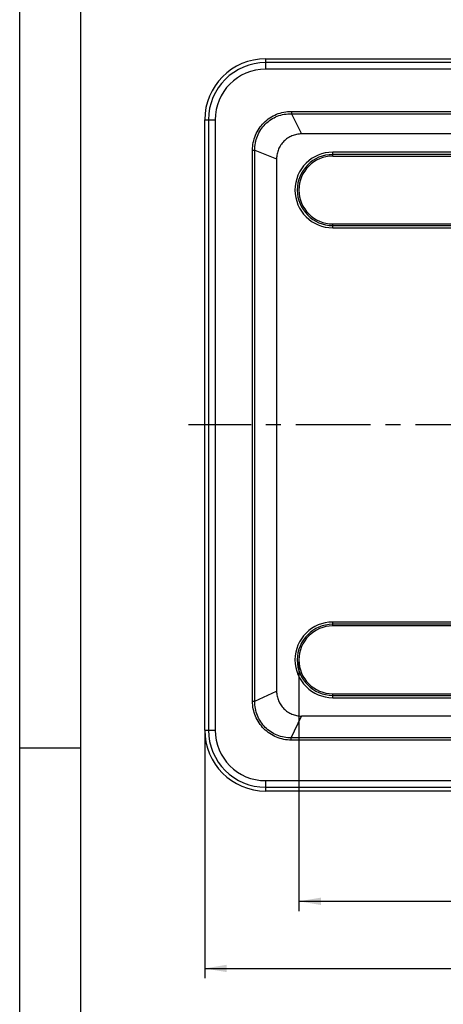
# Model space of a CAD drawing. Header units: millimetres. Extents: x 0 to 297, y 0 to 210.
# Tile 46 of 122: x 0 to 35, y 84 to 165. Entities that reach past the tile are written whole.
import ezdxf

# ---------------------------------------------------------------- set-up
doc = ezdxf.new("R2010")
doc.units = ezdxf.units.MM
doc.header["$LTSCALE"] = 16.335
doc.linetypes.add('CENTER', pattern=[0.6, 0.375, -0.075, 0.075, -0.075])
doc.layers.get('0').update_dxf_attribs({"linetype": 'CONTINUOUS'})
doc.layers.add('DEFAULT_1', color=7, linetype='CENTER')
doc.styles.get("Standard").update_dxf_attribs({"font": 'harmonyos_sans_sc_light.ttf'})
doc.dimstyles.new('DIMSTYLE_1', dxfattribs={"dimtxt": 2, "dimasz": 1.8, "dimexe": 0.8, "dimexo": 0, "dimgap": 0.5, "dimtad": 1, "dimzin": 0, "dimdsep": 46, "dimtxsty": 'STANDARD', "dimblk": '_FILLED', "dimblk1": '_FILLED', "dimblk2": '_FILLED', "dimcen": 0.09, "dimclrt": 7, "dimazin": 0, "dimtol": 1, "dimtp": 0.25, "dimtm": 0.25, "dimtfac": 1, "dimtofl": 0, "dimtmove": 0, "dimatfit": 3, "dimldrblk": '_FILLED', "dimfxl": 1, "dimtolj": 1, "dimtzin": 0, "dimarcsym": 0})
doc.dimstyles.new('DIMSTYLE_2', dxfattribs={"dimtxt": 2, "dimasz": 1.8, "dimexe": 0.8, "dimexo": 0, "dimgap": 0.5, "dimtad": 1, "dimzin": 0, "dimdsep": 46, "dimtxsty": 'STANDARD', "dimblk": '_FILLED', "dimblk1": '_FILLED', "dimblk2": '_FILLED', "dimcen": 0.09, "dimclrt": 7, "dimazin": 0, "dimtol": 1, "dimtp": 0.2, "dimtm": 0.1, "dimtfac": 0.6, "dimtofl": 0, "dimtmove": 0, "dimatfit": 3, "dimldrblk": '_FILLED', "dimfxl": 1, "dimtolj": 1, "dimtzin": 0, "dimarcsym": 0})

# ---------------------------------------------------------------- blocks, each defined once
blk = doc.blocks.new('_FILLED')
at = {"color": 0, "linetype": 'BYBLOCK'}
blk.add_solid([(0, 0), (-1, 0.167), (-1, -0.167)], dxfattribs=at)
blk = doc.blocks.new('*D0')
at = {"color": 7, "linetype": 'CONTINUOUS'}
for p, q in [((15.169, 106.464), (15.169, 86.127)), ((101.169, 106.464), (101.169, 86.127)), ((15.169, 86.927), (58.169, 86.927)), ((101.169, 86.927), (58.169, 86.927))]:
    blk.add_line(p, q, dxfattribs=at)
at = {"color": 7, "linetype": 'CONTINUOUS', "xscale": 1.8, "yscale": 1.8, "zscale": 1.8, "rotation": 180}
blk.add_blockref('_FILLED', (15.169, 86.927), dxfattribs=at)
at = {"color": 7, "linetype": 'CONTINUOUS', "xscale": 1.8, "yscale": 1.8, "zscale": 1.8}
blk.add_blockref('_FILLED', (101.169, 86.927), dxfattribs=at)
blk = doc.blocks.new('*D2')
at = {"color": 7, "linetype": 'CONTINUOUS'}
for p, q in [((22.891, 112.214), (22.891, 91.628)), ((93.447, 112.214), (93.447, 91.628)), ((22.891, 92.428), (58.169, 92.428)), ((93.447, 92.428), (58.169, 92.428))]:
    blk.add_line(p, q, dxfattribs=at)
at = {"color": 7, "linetype": 'CONTINUOUS', "xscale": 1.8, "yscale": 1.8, "zscale": 1.8, "rotation": 180}
blk.add_blockref('_FILLED', (22.891, 92.428), dxfattribs=at)
at = {"color": 7, "linetype": 'CONTINUOUS', "xscale": 1.8, "yscale": 1.8, "zscale": 1.8}
blk.add_blockref('_FILLED', (93.447, 92.428), dxfattribs=at)

msp = doc.modelspace()

# ---------------------------------------------------------------- linework, layer by layer
at = {"color": 7, "linetype": 'CONTINUOUS'}
for p, q in [((0, 0), (0, 210)), ((20.169, 160.614), (20.169, 161.464)), ((20.169, 161.464), (35.719, 161.464)), ((96.169, 161.157), (20.169, 161.157)), ((96.169, 160.614), (20.169, 160.614)), ((22.273, 157.162), (22.273, 156.965)), ((22.273, 157.162), (94.065, 157.162)), ((22.273, 156.965), (23.101, 155.31)), ((22.273, 156.965), (94.065, 156.965)), ((15.169, 106.464), (15.169, 156.464)), ((15.169, 156.464), (16.019, 156.464)), ((15.475, 156.464), (15.475, 106.464)), ((16.019, 156.464), (16.019, 106.464)), ((93.237, 155.31), (23.101, 155.31)), ((19.092, 108.814), (19.092, 153.985)), ((19.092, 153.985), (19.278, 153.985)), ((19.278, 108.814), (19.278, 153.985)), ((19.278, 153.985), (21.063, 153.271)), ((25.669, 153.492), (25.669, 153.814)), ((90.669, 153.814), (25.669, 153.814)), ((90.669, 153.626), (25.669, 153.626)), ((25.669, 153.492), (90.669, 153.492)), ((21.063, 153.271), (21.063, 109.647)), ((25.669, 147.614), (25.669, 147.936)), ((25.669, 147.936), (49.632, 147.936)), ((25.669, 147.802), (49.632, 147.802)), ((25.669, 147.614), (49.632, 147.614)), ((25.669, 114.992), (25.669, 115.314)), ((90.669, 115.314), (25.669, 115.314)), ((90.669, 115.126), (25.669, 115.126)), ((90.669, 114.992), (25.669, 114.992)), ((19.278, 108.814), (21.063, 109.647)), ((25.669, 109.114), (25.669, 109.436)), ((25.669, 109.436), (90.669, 109.436)), ((25.669, 109.302), (90.669, 109.302)), ((25.669, 109.114), (90.669, 109.114)), ((19.092, 108.814), (19.278, 108.814)), ((22.269, 105.822), (23.102, 107.608)), ((93.236, 107.608), (23.102, 107.608)), ((15.169, 106.464), (16.019, 106.464)), ((22.269, 105.637), (22.269, 105.822)), ((94.069, 105.822), (22.269, 105.822)), ((0, 105), (5, 105)), ((94.069, 105.637), (22.269, 105.637)), ((20.169, 101.464), (20.169, 102.314)), ((20.169, 102.314), (96.169, 102.314)), ((20.169, 101.77), (96.169, 101.77)), ((96.169, 101.464), (20.169, 101.464))]:
    msp.add_line(p, q, dxfattribs=at)
at = {"color": 7, "linetype": 'CONTINUOUS', "true_color": 0x00bfff}
msp.add_line((5, 5), (5, 205), dxfattribs=at)
at = {"color": 7, "linetype": 'CONTINUOUS'}
for centre, radius, start, end in [((20.169, 156.464), 5, 90, 180), ((20.169, 156.464), 4.694, 90, 180), ((20.169, 156.464), 4.15, 90, 180), ((25.669, 150.714), 3.1, 90, 270), ((25.669, 150.714), 2.912, 90, 270), ((25.669, 150.714), 2.778, 90, 270), ((25.669, 112.214), 3.1, 90, 270), ((25.669, 112.214), 2.912, 90, 270), ((25.669, 112.214), 2.778, 90, 270), ((20.169, 106.464), 5, 180, 270), ((20.169, 106.464), 4.694, 180, 270), ((20.169, 106.464), 4.15, 180, 270)]:
    msp.add_arc(centre, radius, start, end, dxfattribs=at)
for points, knots in [([(19.092, 153.985), (19.092, 154.399), (19.259, 155.234), (19.964, 156.293), (21.025, 156.995), (21.86, 157.162), (22.273, 157.162)], [0, 0, 0, 0, 0.250037, 0.500019, 0.749973, 1, 1, 1, 1]), ([(19.278, 153.985), (19.269, 154.376), (19.418, 155.169), (20.081, 156.174), (21.089, 156.832), (21.883, 156.977), (22.273, 156.965)], [0, 0, 0, 0, 0.250032, 0.500033, 0.750002, 1, 1, 1, 1]), ([(23.101, 155.31), (22.968, 155.31), (22.701, 155.284), (22.317, 155.166), (21.961, 154.977), (21.651, 154.721), (21.395, 154.411), (21.207, 154.056), (21.088, 153.671), (21.063, 153.404), (21.063, 153.271)], [0, 0, 0, 0, 0.125007, 0.250009, 0.375013, 0.5, 0.624987, 0.749991, 0.874993, 1, 1, 1, 1]), ([(21.063, 109.647), (21.063, 109.514), (21.088, 109.246), (21.207, 108.862), (21.396, 108.507), (21.652, 108.196), (21.962, 107.94), (22.317, 107.752), (22.702, 107.633), (22.969, 107.608), (23.102, 107.608)], [0, 0, 0, 0, 0.125007, 0.250009, 0.375013, 0.5, 0.624986, 0.749991, 0.874993, 1, 1, 1, 1]), ([(22.269, 105.637), (21.856, 105.637), (21.021, 105.804), (19.962, 106.506), (19.259, 107.566), (19.092, 108.4), (19.092, 108.814)], [0, 0, 0, 0, 0.25004, 0.500026, 0.749975, 1, 1, 1, 1]), ([(22.269, 105.822), (21.878, 105.812), (21.083, 105.959), (20.076, 106.621), (19.414, 107.628), (19.268, 108.423), (19.278, 108.814)], [0, 0, 0, 0, 0.250023, 0.500026, 0.749992, 1, 1, 1, 1])]:
    msp.add_open_spline(points, degree=3, knots=knots, dxfattribs=at)
at = {"layer": 'DEFAULT_1', "color": 7, "linetype": 'CENTER'}
msp.add_line((58.169, 131.464), (13.842, 131.464), dxfattribs=at)

# ---------------------------------------------------------------- dimensions: what is measured, and where the dimension line sits
at = {"color": 7, "linetype": 'CONTINUOUS'}
for base, p1, p2, text, dimstyle, picture, middle in [((93.447, 92.428), (22.891, 112.214), (93.447, 112.214), '*<>', 'DIMSTYLE_2', '*D2', (51.803, 92.428)), ((101.169, 86.927), (15.169, 106.464), (101.169, 106.464), '①<>', 'DIMSTYLE_1', '*D0', (50.097, 86.927))]:
    dim = msp.add_linear_dim(base=base, p1=p1, p2=p2, text=text, dimstyle=dimstyle, dxfattribs=at)
    dim.commit()
    dim.dimension.update_dxf_attribs({"geometry": picture, "text_midpoint": middle, "dimtype": 160})

doc.saveas('drawing.dxf')
